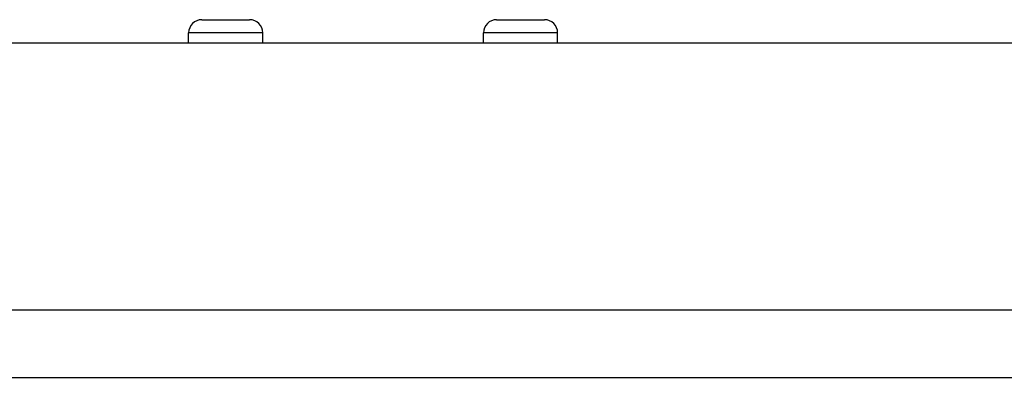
# Model space of a CAD drawing. Header units: inches. Extents: x 6 to 217, y 10 to 119.
# Tile 5 of 141: x 8.542 to 10.895, y 11.423 to 12.279. Entities that reach past the tile are written whole.
import ezdxf

# ---------------------------------------------------------------- set-up
doc = ezdxf.new("R2010")
doc.units = ezdxf.units.IN
doc.header["$MEASUREMENT"] = 0
doc.layers.add('Visible Edges(ANSI)', color=7, linetype='Continuous', lineweight=25)
doc.layers.add('Visible Tangent Edges(ANSI)', color=7, linetype='Continuous', lineweight=25)

msp = doc.modelspace()

# ---------------------------------------------------------------- linework, layer by layer
at = {"layer": 'Visible Edges(ANSI)'}
for p, q in [((8.9774, 12.2786), (9.0915, 12.2786)), ((9.6821, 12.2786), (9.7963, 12.2786)), ((8.9459, 12.2232), (8.9459, 12.2471)), ((9.123, 12.2232), (9.123, 12.2471)), ((9.6506, 12.2232), (9.6506, 12.2471)), ((9.8278, 12.2232), (9.8278, 12.2471)), ((5.7004, 12.2232), (41.2964, 12.2232)), ((5.7004, 11.4232), (41.2964, 11.4232))]:
    msp.add_line(p, q, dxfattribs=at)
for centre, start, end in [((8.9774, 12.2471), 90, 180), ((9.0915, 12.2471), 0, 90), ((9.6821, 12.2471), 90, 180), ((9.7963, 12.2471), 0, 90)]:
    msp.add_arc(centre, 0.0315, start, end, dxfattribs=at)
at = {"layer": 'Visible Tangent Edges(ANSI)'}
for p, q in [((9.123, 12.2471), (8.9459, 12.2471)), ((9.8278, 12.2471), (9.6506, 12.2471)), ((41.2964, 11.5842), (5.7004, 11.5842))]:
    msp.add_line(p, q, dxfattribs=at)

doc.saveas('drawing.dxf')
